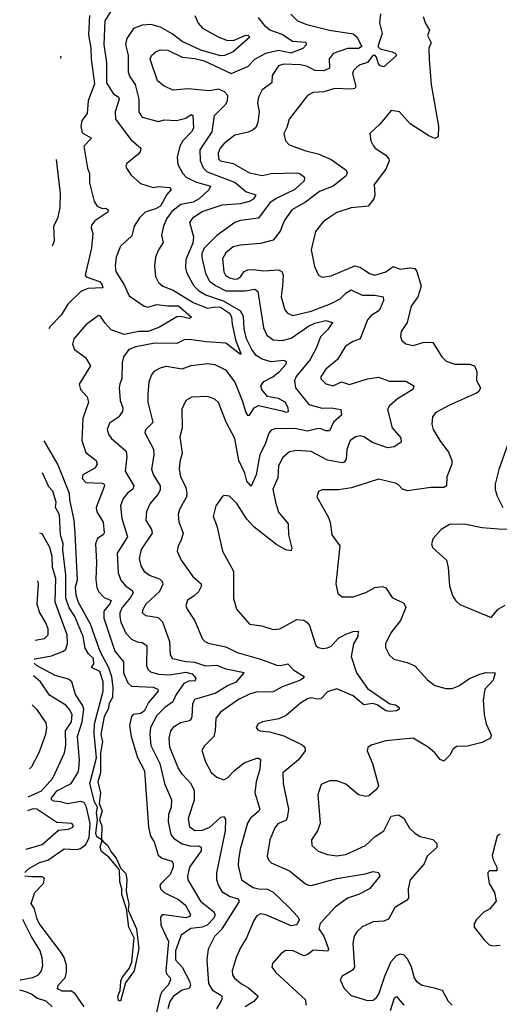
# Model space of a CAD drawing. Extents: x 1954678 to 2060275, y 904822 to 1016299.
# Tile 5 of 256: x 1955191 to 1957830, y 918860 to 924282. Entities that reach past the tile are written whole.
import ezdxf

# ---------------------------------------------------------------- set-up
doc = ezdxf.new("R2010")
doc.units = 0

msp = doc.modelspace()

# ---------------------------------------------------------------- linework, layer by layer
at = {"layer": '0CON20XD'}
for points in [[(1955575.6, 924305), (1955568.5, 924198.5), (1955582.5, 924125), (1955583.9, 924065), (1955601.5, 923928.5), (1955568.1, 923835), (1955561.2, 923765), (1955532.8, 923727.2), (1955526.7, 923695), (1955535, 923658.8), (1955585, 923630), (1955544.2, 923585), (1955564.2, 923465), (1955574.2, 923435), (1955574.4, 923384.4), (1955600.5, 923280.5), (1955617.5, 923255), (1955645, 923242.5), (1955665, 923243.6), (1955677.3, 923235), (1955675, 923222.5), (1955603.8, 923175), (1955585, 923150), (1955583.3, 923135), (1955593.3, 923105), (1955586, 923026), (1955551.2, 922875), (1955556.2, 922866.2), (1955629.9, 922839.9), (1955643.3, 922825), (1955648.1, 922805), (1955565, 922801.5), (1955528, 922785), (1955456.2, 922715), (1955418.8, 922655), (1955358.2, 922591.8), (1955351.6, 922580)], [(1955695.4, 924335), (1955659.2, 924275), (1955653.5, 924145), (1955668.2, 924045), (1955669, 923935), (1955704.9, 923874.9), (1955735.2, 923855.2), (1955738.1, 923845), (1955715.9, 923775), (1955718, 923735), (1955802.2, 923622.2), (1955857.8, 923575), (1955853.3, 923555), (1955840.2, 923539.8), (1955779.7, 923490.3), (1955774, 923475), (1955777.5, 923465), (1955804.4, 923425), (1955855, 923379.1), (1955925, 923358.5), (1955955, 923362.5), (1956015, 923357.3), (1956025, 923347.5), (1955999.9, 923320.1), (1955965, 923255.3), (1955935, 923238.1), (1955900.7, 923229.3), (1955879.1, 923220.9), (1955849.5, 923190.5), (1955820, 923145), (1955808.4, 923091.6), (1955744.6, 923035), (1955721.8, 922975), (1955715.5, 922925), (1955720.4, 922895), (1955767.4, 922817.4), (1955792.2, 922762.2), (1955875, 922704.6), (1955895, 922699.6), (1955945, 922713.8), (1956005, 922705.4), (1956065, 922706), (1956135.8, 922644.2), (1956122.9, 922637.1), (1956075, 922648.2), (1956055, 922646.2), (1955960.9, 922589.1), (1955898, 922565), (1955846, 922564), (1955765, 922548.4), (1955694.9, 922574.9), (1955660.4, 922610.4), (1955635, 922649.4), (1955625, 922653.1), (1955555, 922601.1), (1955535, 922576.9), (1955487.8, 922525), (1955480.6, 922495), (1955493.1, 922465), (1955552.6, 922422.6), (1955580, 922375), (1955518.5, 922275), (1955524.4, 922245), (1955561.1, 922205), (1955569.5, 922175), (1955538.8, 922085), (1955531.8, 921965), (1955555, 921898.6), (1955611.1, 921855), (1955617.1, 921835), (1955605, 921812.1), (1955538.5, 921775), (1955533.8, 921755), (1955555, 921733.3), (1955645, 921729.3), (1955654.6, 921724.6), (1955657.2, 921715), (1955611.8, 921595), (1955615, 921571.9), (1955650.5, 921515), (1955654.7, 921455.3), (1955649.5, 921445), (1955618.9, 921425), (1955607.5, 921395), (1955613.9, 921295), (1955609.6, 921199.6), (1955615.2, 921155.2), (1955625, 921132.5), (1955655, 921100), (1955693.2, 921083.2), (1955686.2, 921065), (1955652.9, 921025), (1955654.3, 920985.7), (1955714, 920805), (1955762.6, 920745), (1955761.9, 920685), (1955785, 920630.5), (1955805, 920612.2), (1955926, 920606), (1955950.6, 920595), (1955953.3, 920585), (1955898.6, 920521.4), (1955875, 920474.3), (1955855, 920462), (1955815.2, 920454.8), (1955805.4, 920445), (1955794.4, 920395.6), (1955803.7, 920335), (1955838.2, 920218.2), (1955877.9, 920145), (1955898.8, 919835), (1955910.9, 919785), (1955930, 919755), (1955951.8, 919681.8), (1955974, 919664), (1956027.3, 919647.3), (1956035.9, 919635.9), (1956034.7, 919615), (1956018.1, 919575), (1955968.4, 919525), (1955962.4, 919515), (1955964.6, 919495), (1955985.5, 919475), (1956065, 919436.1), (1956103.8, 919405), (1956130.7, 919355), (1956127.5, 919342.5), (1956105, 919335.7), (1955985, 919353.3), (1955975, 919352), (1955965, 919339.2), (1955967.3, 919295), (1956009.4, 919205), (1955994.1, 919044.1), (1955997.7, 919027.7), (1956019.1, 919005), (1956021.1, 918995), (1956007.3, 918965), (1955972.3, 918927.7), (1955964.4, 918905.6), (1955934.8, 918775)], [(1956155.2, 924305.2), (1956172.2, 924262.2), (1956197.1, 924235), (1956286, 924186), (1956335, 924168.2), (1956371.6, 924168.4), (1956435, 924197.3), (1956448.6, 924195), (1956457.9, 924185), (1956365.8, 924105), (1956317.1, 924085), (1956295, 924082.8), (1956186.6, 924115), (1956085, 924161.4), (1956030, 924205), (1955965, 924240.8), (1955915, 924254.7), (1955865, 924251.8), (1955817.3, 924232.7), (1955780.7, 924179.3), (1955772.7, 924145), (1955787.2, 924087.2), (1955787.6, 923995), (1955797.3, 923967.3), (1955825.4, 923925), (1955846.6, 923845), (1955846.2, 923775), (1955865, 923745.6), (1955955, 923721.8), (1955985, 923730.4), (1956053, 923727), (1956105, 923739.5), (1956135, 923760.8), (1956144.3, 923754.3), (1956146.7, 923685), (1956135.4, 923665), (1956088.7, 923615), (1956072.1, 923585), (1956056.9, 923525), (1956061.2, 923485), (1956087.7, 923435), (1956106.7, 923415), (1956158.6, 923388.6), (1956241.4, 923365), (1956232.1, 923345), (1956178, 923295), (1956145, 923276.3), (1956076.5, 923265), (1956027.5, 923225), (1955999.2, 923185), (1955981.1, 923145), (1955971.5, 923095), (1955980.9, 923055), (1955954.4, 923015), (1955938.6, 922975), (1955931.9, 922925), (1955938.3, 922868.3), (1955954.4, 922835), (1955977.5, 922815), (1956035, 922792.2), (1956144.9, 922724.9), (1956225, 922692.6), (1956269.4, 922700.6), (1956295, 922698.2), (1956344.8, 922665), (1956356.3, 922645), (1956359.1, 922605), (1956378.5, 922518.5), (1956406.7, 922443.3), (1956405, 922438), (1956325, 922501.2), (1956217.4, 922507.4), (1956125, 922521), (1956095, 922519.2), (1956055, 922498.3), (1955935, 922500.8), (1955829.8, 922480.3), (1955790.6, 922465), (1955761.1, 922425), (1955754.5, 922395), (1955752.3, 922305), (1955742.6, 922277.4), (1955738.8, 922255), (1955743.8, 922185), (1955757.7, 922145), (1955756.2, 922125), (1955735, 922093.5), (1955685, 922059.2), (1955672.5, 922025), (1955681.5, 921995), (1955695, 921975.7), (1955776.4, 921905), (1955779.7, 921875), (1955771.8, 921795), (1955818.5, 921715), (1955812.6, 921697.4), (1955784.5, 921675), (1955760.4, 921645), (1955745.4, 921605), (1955753.6, 921535), (1955784.7, 921435), (1955726.2, 921345), (1955732, 921235), (1955746.9, 921195), (1955773.4, 921163.4), (1955809.4, 921139.4), (1955814.3, 921125), (1955800.7, 921099.3), (1955754.3, 921045), (1955741.6, 921015), (1955741, 920995), (1955746.8, 920965), (1955775, 920902.7), (1955805, 920871.2), (1955837.5, 920855), (1955865, 920851.3), (1955890.4, 920835), (1955887.7, 920725), (1955895.5, 920705), (1955910.4, 920690.4), (1955955, 920677.8), (1956015, 920674.1), (1956105, 920688.4), (1956139.8, 920679.8), (1956160, 920655), (1956155, 920640), (1956125, 920641), (1956093.8, 920626.2), (1956052.3, 920565), (1956034.1, 920525), (1955989.6, 920495), (1955945, 920450.4), (1955910.3, 920385), (1955906.8, 920345), (1955913.2, 920285), (1955962, 920185), (1955986.8, 920075), (1956025.9, 919985.9), (1956024.7, 919945), (1956010.3, 919905), (1956006.9, 919865), (1956021.6, 919795), (1956036.8, 919775), (1956085, 919743.9), (1956135, 919730.5), (1956175, 919732), (1956189.5, 919725), (1956189.2, 919705), (1956124.7, 919615), (1956113.9, 919565), (1956116.2, 919545), (1956185, 919427.9), (1956259.6, 919369.6), (1956266.2, 919355), (1956258.8, 919335), (1956221.8, 919295), (1956195, 919285.1), (1956133.3, 919276.7), (1956079.3, 919240.7), (1956047.7, 919155), (1956048.5, 919105), (1956084.2, 919064.2), (1956125, 918987.5), (1956130.3, 918965), (1956122.5, 918947.5), (1956085, 918937.8), (1956035, 918902.5), (1956016.5, 918875), (1956005.5, 918835)], [(1956275, 918834.4), (1956299.6, 918875), (1956306.7, 918895), (1956302.5, 918905), (1956255, 918934.5), (1956231.5, 918975), (1956222.5, 919105), (1956228.8, 919165), (1956264.6, 919235), (1956304.8, 919275.2), (1956400.8, 919425), (1956395, 919439.1), (1956345, 919453.6), (1956309.1, 919475), (1956284.6, 919515), (1956275.4, 919545), (1956274.6, 919584.6), (1956323.4, 919815), (1956325, 919880), (1956315, 919891.4), (1956295, 919888.1), (1956235, 919832.7), (1956195, 919816.7), (1956153.8, 919815), (1956126.2, 919835), (1956120.2, 919885), (1956153.4, 919985), (1956152, 920035), (1956134.7, 920074.7), (1956087.1, 920125), (1956062.5, 920162.5), (1956017.5, 920275), (1956013.1, 920325), (1956022.9, 920365), (1956040.1, 920389.9), (1956075, 920410.9), (1956125, 920422.6), (1956135, 920430.4), (1956140.5, 920445), (1956143.4, 920515), (1956155, 920540), (1956266, 920574), (1956334.3, 920615.7), (1956383.1, 920635), (1956425.7, 920685), (1956326, 920705), (1956275, 920725.2), (1956215, 920721.2), (1956155, 920742.3), (1956105, 920746.4), (1956033, 920763), (1956020, 920785), (1956016.8, 920855), (1955978.5, 920965), (1955955, 920987.8), (1955885, 920998.9), (1955867.1, 921015), (1955869.5, 921035), (1955886.4, 921065), (1955961.2, 921135), (1955980.4, 921175), (1955977.1, 921187.1), (1955961.2, 921201.2), (1955905, 921221.1), (1955879.9, 921239.9), (1955860, 921275), (1955850.3, 921315), (1955860.3, 921365), (1955921.3, 921455), (1955917.5, 921475), (1955887.1, 921525), (1955889.6, 921575), (1955909.2, 921615), (1955951.9, 921668.1), (1955966.1, 921695), (1955964.7, 921715), (1955926.8, 921776.8), (1955918.2, 921805), (1955931.2, 921885), (1955929.1, 921915), (1955880.6, 922005), (1955885.7, 922025), (1955925.6, 922065), (1955898.2, 922175), (1955897.1, 922217.1), (1955902.3, 922287.7), (1955915.5, 922325), (1955935, 922347.8), (1955965.3, 922364.7), (1955996.6, 922373.4), (1956085, 922358.8), (1956135, 922378.5), (1956225, 922388.8), (1956265, 922382.7), (1956323.6, 922353.6), (1956374.7, 922285), (1956415.4, 922185), (1956435, 922118.8), (1956445, 922104.4), (1956455.3, 922104.7), (1956480.4, 922145), (1956505, 922156.5), (1956635, 922128.2), (1956655, 922120.8), (1956669.2, 922125), (1956667.3, 922145), (1956651.5, 922175), (1956615.3, 922195.3), (1956555, 922206.9), (1956522.9, 922245), (1956517.8, 922265), (1956535, 922290.3), (1956583.9, 922315), (1956620.4, 922345), (1956657.5, 922385), (1956658.7, 922398.7), (1956645, 922404.5), (1956575, 922398.1), (1956525, 922412.8), (1956492.8, 922432.8), (1956467.4, 922465), (1956438.3, 922525), (1956425, 922580), (1956421.4, 922645), (1956407.7, 922677.7), (1956312.3, 922732.3), (1956215, 922765.2), (1956180.9, 922785), (1956150.5, 922815), (1956112.2, 922885), (1956105.3, 922915.3), (1956106.7, 922963.3), (1956145, 923052.5), (1956149.4, 923085), (1956126.4, 923165), (1956146.4, 923195), (1956194.5, 923225.5), (1956305, 923261.6), (1956405, 923269.6), (1956455, 923282.4), (1956479.6, 923295), (1956491.9, 923315), (1956434.9, 923334.9), (1956375, 923386), (1956225, 923442.5), (1956202.9, 923465), (1956185.7, 923505), (1956184.4, 923565.6), (1956249.8, 923665), (1956262.2, 923755), (1956323.9, 923815), (1956333.8, 923835), (1956336.4, 923865), (1956318.1, 923885), (1956285, 923899.2), (1956235, 923890.7), (1956115, 923901.2), (1956035, 923894.6), (1955985, 923916.4), (1955948.2, 923945), (1955908.8, 924065), (1955915.6, 924085), (1955942.3, 924107.7), (1955965, 924115.4), (1956005, 924113.3), (1956085, 924075.8), (1956155, 924068.3), (1956204.9, 924054.9), (1956355, 923986.1), (1956446, 924024), (1956485, 924065.3), (1956545, 924097.1), (1956615, 924113.7), (1956685, 924099.4), (1956751.2, 924125), (1956768.8, 924145), (1956767.1, 924157.1), (1956692.3, 924162.3), (1956635, 924200.5), (1956566.9, 924225), (1956542.7, 924245), (1956504.7, 924294.7)], [(1956682.3, 924312.3), (1956719.4, 924275), (1956770.8, 924255), (1956895, 924224.7), (1957026.2, 924205), (1957045, 924187.5), (1957074.2, 924135), (1957055, 924124.2), (1956995, 924122.6), (1956915.5, 924095), (1956894.1, 924065.9), (1956895.4, 924015), (1956865, 924000), (1956815, 924002.9), (1956775, 924024.7), (1956735, 924033.8), (1956643, 924037), (1956615, 924027.8), (1956579.4, 923975), (1956578.5, 923935), (1956525.6, 923895), (1956503.9, 923856.1), (1956500, 923825), (1956507.9, 923775), (1956500.4, 923715), (1956490.8, 923689.2), (1956475.8, 923675), (1956447.3, 923662.8), (1956375, 923645.4), (1956315, 923601.1), (1956293.3, 923575), (1956283.7, 923546.3), (1956284.7, 923515), (1956294.8, 923504.8), (1956365, 923490), (1956455, 923438), (1956525, 923424.7), (1956575, 923435.3), (1956715, 923438.6), (1956733.8, 923433.8), (1956757.5, 923415), (1956755.6, 923395), (1956705, 923347.3), (1956602.3, 923297.7), (1956566.4, 923273.6), (1956505, 923188.5), (1956405, 923175.3), (1956375, 923164.7), (1956275, 923093.9), (1956205, 923023.1), (1956193.5, 922995), (1956192.8, 922972.8), (1956213.1, 922885), (1956235, 922842.7), (1956268, 922818), (1956325, 922788.7), (1956431.4, 922788.6), (1956485, 922798.2), (1956501.1, 922785), (1956533.1, 922585), (1956551.5, 922545), (1956585, 922519.7), (1956635, 922515.7), (1956685, 922529), (1956779.7, 922595), (1956815, 922610.9), (1956875, 922625.3), (1956911.2, 922615), (1956886.6, 922575), (1956846, 922535), (1956823.9, 922476.1), (1956789.1, 922410.9), (1956712.1, 922317.9), (1956702.4, 922295), (1956708.9, 922255), (1956782.6, 922162.6), (1956855, 922141.9), (1956905, 922145.2), (1956958, 922135), (1956961.6, 922105), (1956916.8, 922065), (1956895, 922018.5), (1956875, 922017.3), (1956845, 922031.3), (1956825, 922028.6), (1956775, 922016.9), (1956705, 922030.4), (1956595, 922029.2), (1956575, 922021.9), (1956561.5, 922005), (1956541.3, 921945), (1956512.5, 921887.5), (1956492, 921775), (1956465, 921713.3), (1956440.8, 921740.8), (1956428.8, 921785), (1956397.1, 921855), (1956375.3, 921975), (1956326.1, 922065), (1956285, 922173.1), (1956265, 922192.5), (1956225, 922206.4), (1956137.2, 922202.8), (1956105.5, 922184.5), (1956083.3, 922136.7), (1956085.5, 922035), (1956072.5, 921985), (1956085.4, 921895), (1956072, 921848)], [(1957175.4, 924315), (1957171.5, 924265), (1957186, 924206), (1957161, 924135), (1957175, 924121.7), (1957240.6, 924105), (1957258.9, 924095), (1957264.5, 924085), (1957195, 924022.9), (1957175, 924028.2), (1957165, 924038.2), (1957154.8, 924075), (1957145, 924087.5), (1957134.2, 924085), (1957105, 924045.9), (1957065, 924033.9), (1957047.7, 924022.3), (1957027.3, 924002.7), (1957021.7, 923985), (1957040.5, 923915), (1957035, 923903.6), (1957015, 923899.3), (1956925, 923902.5), (1956865, 923885.4), (1956805, 923881.5), (1956775, 923864.3), (1956673.1, 923735), (1956660.9, 923689.1), (1956644.3, 923655), (1956654.2, 923615), (1956673.6, 923593.6), (1956765, 923559.6)], [(1957410.5, 924300.5), (1957422, 924265), (1957445.5, 924225), (1957434.2, 924194.2), (1957455.6, 924155), (1957442, 924125), (1957444.3, 924065), (1957455.6, 923925), (1957495.3, 923695.3), (1957492.8, 923637.2), (1957475, 923628.5), (1957441.7, 923641.7), (1957339.1, 923709.1), (1957280, 923775), (1957235, 923781.2), (1957175, 923709.2), (1957116.7, 923655), (1957122.5, 923615), (1957135, 923588.8), (1957146.2, 923575), (1957205, 923535.7), (1957222.9, 923515), (1957224.4, 923505), (1957205, 923458.1), (1957140.6, 923375), (1957145.5, 923315), (1957138.9, 923295), (1957108.8, 923255), (1957015, 923246.7), (1956935, 923219.5), (1956891.2, 923191.2), (1956860.4, 923169.6), (1956819.1, 923115), (1956794.6, 923015.4), (1956812.8, 922922.8), (1956835.7, 922875.7), (1956855, 922864.3), (1956905, 922871.8), (1957035, 922925.7), (1957065, 922920), (1957115, 922884.5), (1957145, 922874.6), (1957205, 922893.8), (1957245, 922923.1), (1957285, 922907.5), (1957335.5, 922915.5), (1957365, 922911.4), (1957376, 922896), (1957400, 922815), (1957382.3, 922755), (1957344.5, 922705), (1957322.2, 922615), (1957290, 922565), (1957287, 922537), (1957293.3, 922515), (1957316.1, 922496.1), (1957355, 922488), (1957417, 922507), (1957464.3, 922504.3), (1957514, 922425), (1957538.3, 922401.7), (1957585, 922384.4), (1957665, 922384.2), (1957693.3, 922375), (1957705.8, 922345), (1957704.4, 922295), (1957727.1, 922255), (1957717.5, 922235), (1957704.6, 922225.4), (1957555, 922159.5), (1957481.1, 922118.9), (1957462.5, 922095), (1957459.2, 922055), (1957465.8, 922025), (1957501.9, 921965), (1957551.2, 921901.2), (1957568.6, 921855), (1957568.9, 921835), (1957541.9, 921765), (1957540, 921715), (1957524.5, 921705.5), (1957453.9, 921706.1), (1957325, 921688.1), (1957296.4, 921696.4), (1957275, 921721.2), (1957258.8, 921728.8), (1957165, 921752.5), (1957015.9, 921704.1), (1956945, 921692.7), (1956855, 921692.9), (1956835, 921683.3), (1956826.2, 921655), (1956888.1, 921545), (1956898.6, 921515), (1956909.2, 921445), (1956952.9, 921385), (1956931.2, 921175), (1956941.7, 921121.7), (1956965, 921103.8), (1957025, 921104.2), (1957095, 921127.1), (1957145, 921155.6), (1957185, 921160.6), (1957205, 921152.5), (1957240, 921100), (1957305, 921068.6), (1957315.6, 921045), (1957285.9, 920974.1), (1957232.5, 920905), (1957204.4, 920845), (1957204.4, 920825), (1957223.4, 920783.4), (1957249.7, 920759.7), (1957322.6, 920742.6), (1957364.5, 920724.5), (1957435, 920646), (1957475, 920616), (1957535, 920599.4), (1957570.6, 920599.4), (1957606.4, 920613.6), (1957665.4, 920654.6), (1957722.4, 920677.6), (1957755, 920686.2), (1957807.5, 920685), (1957795.7, 920645), (1957750, 920595), (1957740.8, 920535), (1957746, 920455), (1957757.2, 920405), (1957785, 920344.4), (1957782.1, 920325), (1957735, 920302.1), (1957655, 920281.1), (1957595, 920278.6), (1957575, 920263.8), (1957558.5, 920231.5), (1957525, 920199.2), (1957505, 920208), (1957475.6, 920245), (1957438.6, 920275), (1957355, 920325.5), (1957205, 920310.6), (1957125, 920286.2), (1957106.4, 920273.6), (1957103.3, 920255), (1957132.9, 920185), (1957165.8, 920065), (1957155.8, 920044.2), (1957112.3, 920007.7), (1957095, 920004), (1957055, 920014.2), (1956985, 920071.5), (1956935, 920090.9), (1956895, 920090.5), (1956850.5, 920069.5), (1956830.9, 920015), (1956843.6, 919855), (1956830, 919815), (1956795.7, 919765), (1956798, 919735), (1956833.9, 919703.9), (1956885, 919684.5), (1956935, 919677.9), (1956985, 919685.4), (1957093.3, 919735), (1957146, 919784), (1957194.4, 919815), (1957235, 919896.2), (1957275, 919904), (1957305, 919884.3), (1957335, 919829.4), (1957365, 919801.8), (1957395, 919784.7), (1957465, 919766.7), (1957486, 919745), (1957486.6, 919723.4), (1957432.2, 919675), (1957416.7, 919633.3), (1957339.6, 919545), (1957328.5, 919495), (1957331.1, 919445), (1957319.2, 919430.8), (1957255, 919392.9), (1957220.7, 919329.3), (1957195, 919318.1), (1957135, 919314.4), (1957075, 919285.8), (1957045, 919258.8), (1957031.4, 919235), (1957023.6, 919195), (1957033.1, 919065), (1957022.2, 919047.8), (1956964.4, 919015.6), (1956954, 918995), (1956976.4, 918946.4), (1957015, 918908), (1957105, 918881.5), (1957135, 918882.5), (1957155, 918896.7), (1957166.8, 918915), (1957199.5, 919015), (1957234.1, 919095.9), (1957265, 919128.9), (1957287, 919137), (1957305, 919132.5), (1957322.8, 919112.8), (1957345.3, 919065.3), (1957361.8, 919005), (1957375, 918985.7), (1957405, 918965.6), (1957465, 918953.1), (1957515, 918936.7), (1957547.8, 918877.8), (1957569.8, 918855)], [(1955417.3, 924067.8), (1955419.2, 924075), (1955417.9, 924081.2)], [(1956765, 923559.6), (1956833.3, 923543.3), (1956905, 923512.1), (1956984.6, 923454.6), (1956993.1, 923443.1), (1956987.6, 923422.4), (1956915, 923365.3), (1956840, 923335), (1956763, 923277), (1956687.8, 923235), (1956645.5, 923175), (1956623.4, 923116.6), (1956585, 923067.5), (1956515, 923048.9), (1956405, 923040.7), (1956365, 923031.4), (1956325, 922998.9), (1956307.3, 922965), (1956313.3, 922893.3), (1956322.5, 922875), (1956345, 922860.7), (1956373, 922853), (1956389.4, 922855), (1956405, 922866.1), (1956425, 922895.5), (1956445.9, 922904.1), (1956475, 922906.9), (1956535, 922899.7), (1956615, 922905.3), (1956632.5, 922895), (1956641.3, 922875), (1956636.4, 922816.4), (1956628.9, 922755), (1956650.5, 922685), (1956665, 922665.6), (1956693.8, 922653.8), (1956795, 922677.6), (1956905, 922718.6), (1956953.8, 922745), (1956985, 922776.7), (1957015, 922794.7), (1957075, 922764.7), (1957145, 922764.2), (1957191.4, 922755), (1957192.9, 922735), (1957175, 922692.1), (1957163.4, 922676.6), (1957125, 922652.3), (1957105, 922628.5), (1957065, 922524.4), (1957025, 922510.5), (1956984.4, 922485), (1956940, 922410), (1956875, 922356.7), (1956847.1, 922315), (1956847.1, 922305), (1956875, 922276), (1956915, 922265.6), (1956961.5, 922288.5), (1957005, 922272.2), (1957105, 922304.2), (1957165, 922314.1), (1957225, 922291.9), (1957315, 922291.1), (1957358.8, 922265), (1957354.2, 922245), (1957270.5, 922195), (1957225.7, 922155), (1957214.2, 922135), (1957240.4, 922035), (1957288.8, 921978.8), (1957290.5, 921955), (1957250.8, 921929.2), (1957214.7, 921924.7), (1957132.8, 921952.8), (1957085, 921985.4), (1957065, 921989.7), (1957040, 921985), (1957010, 921965), (1956991.5, 921915), (1956987.6, 921862.4), (1956975.6, 921845), (1956965, 921840.9), (1956885, 921855.5), (1956795, 921904.6), (1956715, 921910.4), (1956675, 921902.7), (1956639.6, 921870.4), (1956614.6, 921825), (1956611.4, 921758.6), (1956583.2, 921696.8), (1956598.5, 921625), (1956615, 921570.8), (1956667.8, 921505), (1956670, 921445), (1956688.6, 921371.4), (1956683.8, 921356.2), (1956655, 921361.9), (1956605, 921389.5), (1956479.9, 921489.9), (1956441, 921531), (1956385, 921616.9), (1956345, 921657.8), (1956315, 921662), (1956305, 921653.8), (1956270, 921605), (1956255.6, 921545.6), (1956275.5, 921495), (1956307.1, 921355), (1956367.5, 921245), (1956367.3, 921095), (1956384.3, 921035), (1956455, 920952.5), (1956523.8, 920943.8), (1956584.6, 920924.6), (1956622.5, 920927.5), (1956715, 920979.5), (1956755, 920975.4), (1956771.1, 920965), (1956785.5, 920945), (1956820.6, 920835), (1956833.9, 920823.9), (1956858.9, 920818.9), (1956885, 920822.1), (1956905, 920832.1), (1956945, 920875.4), (1956985, 920898.5), (1957025, 920912.5), (1957053.8, 920913.8), (1957050.9, 920885), (1957027.9, 920845), (1957015.3, 920775), (1957043.9, 920685), (1957105, 920599.6), (1957227.5, 920515), (1957259.6, 920509.6), (1957278, 920495), (1957278.8, 920485), (1957264.6, 920475.4), (1957225, 920472.2), (1957205, 920476.2), (1957158.3, 920508.3), (1957134.2, 920515.8), (1957085, 920508.6), (1957025, 920559.1), (1956935, 920597.9), (1956885, 920581.2), (1956847.3, 920542.8), (1956829.3, 920539.3), (1956795, 920547.3), (1956775, 920542.9), (1956735, 920518.2), (1956658.5, 920451.5), (1956617.6, 920432.4), (1956526.7, 920415), (1956503.8, 920405), (1956492, 920385), (1956500.6, 920370.6), (1956512.5, 920365), (1956565, 920361.1), (1956645, 920338.2), (1956745, 920287.8), (1956759.2, 920275), (1956760.9, 920255), (1956724.8, 920205.2), (1956638.5, 920135), (1956640, 920075), (1956669.3, 919935), (1956663.1, 919885), (1956655, 919871.8), (1956612.5, 919855), (1956595, 919831.9), (1956566.8, 919765), (1956552.7, 919675), (1956559.5, 919655), (1956575, 919639.5), (1956675, 919594.5), (1956763.3, 919523.3), (1956785, 919514.6), (1956802.5, 919515), (1956935, 919553.3), (1957092.6, 919577.4), (1957135, 919590.5), (1957165, 919585.6), (1957173.3, 919565), (1957115, 919495.7), (1957055.3, 919464.7), (1956995.3, 919444.7), (1956926.9, 919395), (1956845, 919305.4), (1956837.5, 919275), (1956864.8, 919234.8), (1956890.7, 919165), (1956887.2, 919152.8), (1956805, 919157.5), (1956776.2, 919133.8), (1956755, 919127.2), (1956695, 919154.4), (1956655, 919155.7), (1956630.3, 919139.7), (1956581.2, 919085), (1956578.8, 919065), (1956600, 919035), (1956763.8, 918885), (1956765.5, 918855)], [(1955371.7, 923036.3), (1955382.5, 923065), (1955378.5, 923145), (1955401.6, 923195), (1955412.9, 923247.1), (1955416, 923325), (1955392.7, 923511.6)], [(1955324.3, 921962), (1955400.2, 921830.3), (1955463.2, 921675), (1955465, 921637.5), (1955488.2, 921525), (1955494, 921454), (1955506.6, 921195), (1955496.8, 921155), (1955499.1, 921115), (1955512.5, 921075), (1955579.3, 920955), (1955631.3, 920805), (1955679.1, 920715), (1955695.9, 920665), (1955703, 920605), (1955700.5, 920549.5), (1955683.8, 920516.2), (1955677.2, 920485), (1955654.7, 920445), (1955636.3, 920345), (1955646.7, 920305), (1955634.5, 920245), (1955636.2, 920133.8), (1955620.9, 920085), (1955635.2, 920025), (1955628.9, 919965), (1955645.2, 919925), (1955630.5, 919875), (1955642.6, 919842.6), (1955641.2, 919771.2), (1955644.5, 919764.1), (1955647.6, 919757.6), (1955675.2, 919735), (1955691.3, 919701.3), (1955720.9, 919665), (1955747.8, 919607.8), (1955775, 919579.4), (1955780.8, 919545), (1955776.2, 919485), (1955784.6, 919444.6), (1955791.6, 919415), (1955788.3, 919378.3), (1955832.6, 919275), (1955846.6, 919165), (1955820.8, 919045), (1955772.9, 918977.1), (1955745, 918876.7), (1955735, 918881.2), (1955731.4, 918905), (1955742.8, 918935), (1955746.4, 918986.4), (1955755, 919007.7), (1955792.8, 919057.2), (1955808.2, 919091.8), (1955820, 919225), (1955791.2, 919285), (1955778.8, 919385), (1955752.3, 919465), (1955753.5, 919495), (1955741.9, 919535), (1955740.3, 919600.3), (1955680.3, 919670.3), (1955640.4, 919700.4), (1955633.2, 919725), (1955644.5, 919764.1), (1955615, 919782.2), (1955610.2, 919799.8), (1955618.1, 919875), (1955612.7, 919915), (1955618.5, 919945), (1955602.8, 919975), (1955575.9, 920075), (1955612.6, 920217.4), (1955600.5, 920350.5), (1955601.7, 920405), (1955649.3, 920585), (1955650.8, 920635), (1955631.8, 920691.8), (1955585.6, 920715), (1955599.3, 920735), (1955597.3, 920765), (1955570, 920790), (1955551, 920821), (1955540.2, 920885), (1955494.2, 920995), (1955462.3, 921042.3), (1955445, 921095.5), (1955445.1, 921225), (1955427.8, 921362.2), (1955429.5, 921395), (1955416.1, 921445), (1955409.2, 921555), (1955387.5, 921595), (1955391, 921625), (1955372.5, 921685), (1955350.2, 921710.2), (1955316.5, 921786.5)], [(1957876.2, 921945), (1957827.5, 921805), (1957807.5, 921725), (1957807.1, 921695), (1957817.9, 921657.9), (1957849.2, 921595)], [(1956072, 921848), (1956068.5, 921805), (1956075.9, 921765.9), (1956104, 921705), (1956111.2, 921675), (1956107.9, 921655), (1956070, 921585), (1956063, 921557), (1956067.2, 921517.2), (1956090.5, 921455), (1956079.5, 921415), (1956063.5, 921385), (1956058.1, 921355), (1956079.5, 921305), (1956142.9, 921215), (1956188.6, 921175), (1956189.3, 921160.7), (1956175, 921132), (1956151.4, 921108.6), (1956114, 921085), (1956105.6, 921055), (1956111.9, 921035), (1956155, 920972), (1956195, 920874), (1956208.6, 920858.6), (1956228.6, 920848.6), (1956325, 920828.2), (1956387.3, 920797.3), (1956515, 920761.2), (1956605, 920726.6), (1956625.2, 920724.7), (1956666.7, 920735), (1956699.8, 920699.7), (1956755.7, 920665), (1956751.1, 920655), (1956735, 920645.3), (1956635, 920608), (1956585, 920580.3), (1956491.3, 920578.7), (1956455, 920567.5), (1956395, 920538.7), (1956295, 920467.9), (1956269.6, 920435), (1956266.9, 920365), (1956258.2, 920335), (1956207.6, 920282.4), (1956193, 920257), (1956213.6, 920195), (1956245, 920137.1), (1956275, 920110), (1956314.4, 920095.6), (1956335, 920106.2), (1956372.2, 920147.8), (1956425, 920189.2), (1956495, 920215.7), (1956507.5, 920215), (1956515, 920207.5), (1956512.9, 920155), (1956492.4, 920085), (1956484.6, 920025), (1956511.8, 919935), (1956506.8, 919923.2), (1956461.5, 919885), (1956445, 919857.5), (1956404.7, 919715), (1956394.2, 919655), (1956393.6, 919623.6), (1956411.8, 919545), (1956475, 919503.2), (1956505, 919495.3), (1956555, 919494.6), (1956585, 919477.3), (1956671.8, 919395), (1956721.7, 919341.7), (1956729.2, 919325), (1956715, 919297.8), (1956685, 919291.8), (1956545, 919351.6), (1956515, 919357.9), (1956495, 919347.1), (1956478.5, 919321.5), (1956437.9, 919225), (1956406.9, 919175), (1956381.7, 919118.3), (1956359.2, 919045), (1956362.1, 919022.1), (1956373, 919003), (1956411.6, 918971.6), (1956450.2, 918950.2), (1956502.5, 918905), (1956479.2, 918875), (1956431.5, 918845)], [(1957916, 921474), (1957825, 921475.7), (1957735, 921484.4), (1957635.8, 921504.2), (1957555, 921501.2), (1957510, 921475), (1957466.7, 921425), (1957457.5, 921395), (1957462.5, 921375), (1957540, 921305), (1957549.4, 921265), (1957555.7, 921165), (1957571.5, 921111.5), (1957591.2, 921081.2), (1957612.3, 921062.3), (1957785, 920990), (1957823.3, 921035), (1957862.4, 921057.6)], [(1955270.8, 920760.2), (1955275, 920763.1), (1955365, 920778.4), (1955431.2, 920805), (1955445, 920815.5), (1955454, 920846), (1955451.7, 920895), (1955385.9, 921075), (1955389.3, 921205), (1955371.2, 921265), (1955369.6, 921325), (1955355.6, 921375), (1955315, 921450.4), (1955301.4, 921453.9)], [(1955275.8, 920864.5), (1955327.5, 920875), (1955347.9, 920895), (1955347.6, 920927.6), (1955335, 920961.4), (1955299.1, 921019.2), (1955287, 921063), (1955294.6, 921175), (1955290.2, 921191)], [(1955219, 919585), (1955238.2, 919605), (1955299.9, 919640.1), (1955345, 919653.9), (1955435, 919715.6), (1955505, 919712.5), (1955525, 919718.3), (1955555, 919739.7), (1955572.4, 919777.6), (1955577.8, 919855), (1955558.2, 919945), (1955545, 919970.3), (1955525, 919975.9), (1955454.5, 919964.5), (1955415.5, 919975.5), (1955377.8, 919977.8), (1955365.3, 919985.3), (1955365.8, 919995), (1955395, 920035.2), (1955474.2, 920075.8), (1955510.8, 920135), (1955516, 920154), (1955519, 920205), (1955508.9, 920335), (1955533.7, 920415), (1955543.6, 920485), (1955537, 920507), (1955497.2, 920565), (1955478.2, 920635), (1955459.4, 920649.4), (1955385, 920670.2), (1955283.5, 920725), (1955269.9, 920738.5)], [(1955237.7, 920002.8), (1955310.8, 920035), (1955373.4, 920105), (1955436.6, 920245), (1955443.8, 920286.2), (1955443.1, 920365), (1955475.6, 920415), (1955479, 920455), (1955465, 920483.6), (1955445, 920506.2), (1955355, 920561.8), (1955305.9, 920635), (1955267.2, 920668.9)], [(1955259.8, 920509.4), (1955282.9, 920485), (1955335, 920409.2), (1955338, 920385), (1955331.8, 920345), (1955296.8, 920245), (1955255, 920167.5), (1955244.2, 920157.4)], [(1955224.9, 919712.5), (1955226.6, 919713.4), (1955315, 919740.4), (1955405, 919819.2), (1955460, 919825), (1955483.3, 919835), (1955486.2, 919845), (1955477.5, 919855), (1955395, 919860.8), (1955285, 919935.3), (1955265, 919935.9), (1955234.3, 919925.3)], [(1957835, 919797.5), (1957817.5, 919785), (1957791.4, 919678.6), (1957795.8, 919655), (1957815.6, 919615), (1957816.7, 919595), (1957776.1, 919593.9), (1957766.7, 919585), (1957766, 919575), (1957773.3, 919525), (1957803.3, 919475), (1957813, 919427), (1957777.5, 919385), (1957745, 919366.7), (1957705, 919326.7), (1957692.5, 919305), (1957692.5, 919285), (1957746.2, 919215), (1957775, 919188), (1957795, 919181.2), (1957835, 919186.2)], [(1955545.2, 918845.2), (1955495, 918917.8), (1955475, 918932.9), (1955425, 918932), (1955398.6, 918945), (1955402.7, 918965), (1955440, 919005), (1955448.2, 919035), (1955448.1, 919075), (1955435, 919116.7), (1955418.1, 919145), (1955298.4, 919305), (1955284.2, 919335), (1955271.8, 919385), (1955253.8, 919415), (1955273.5, 919475), (1955321.1, 919525), (1955327.3, 919555), (1955315, 919561.8), (1955255, 919561.6), (1955218.1, 919565.3)], [(1955193.2, 918993.8), (1955195, 918993.8), (1955262.6, 919007.4), (1955295, 919022.5), (1955310.9, 919045), (1955317.1, 919075), (1955314.3, 919115), (1955302.4, 919155), (1955252.9, 919235), (1955207.9, 919326.9)], [(1955370, 918845), (1955336.8, 918876.8), (1955285, 918892.7), (1955255, 918915.7), (1955225, 918929), (1955190.7, 918938.3)], [(1957231.4, 918825), (1957252.7, 918895), (1957265, 918901.9), (1957304.5, 918854.5)]]:
    msp.add_lwpolyline(points, dxfattribs=at)

doc.saveas('drawing.dxf')
